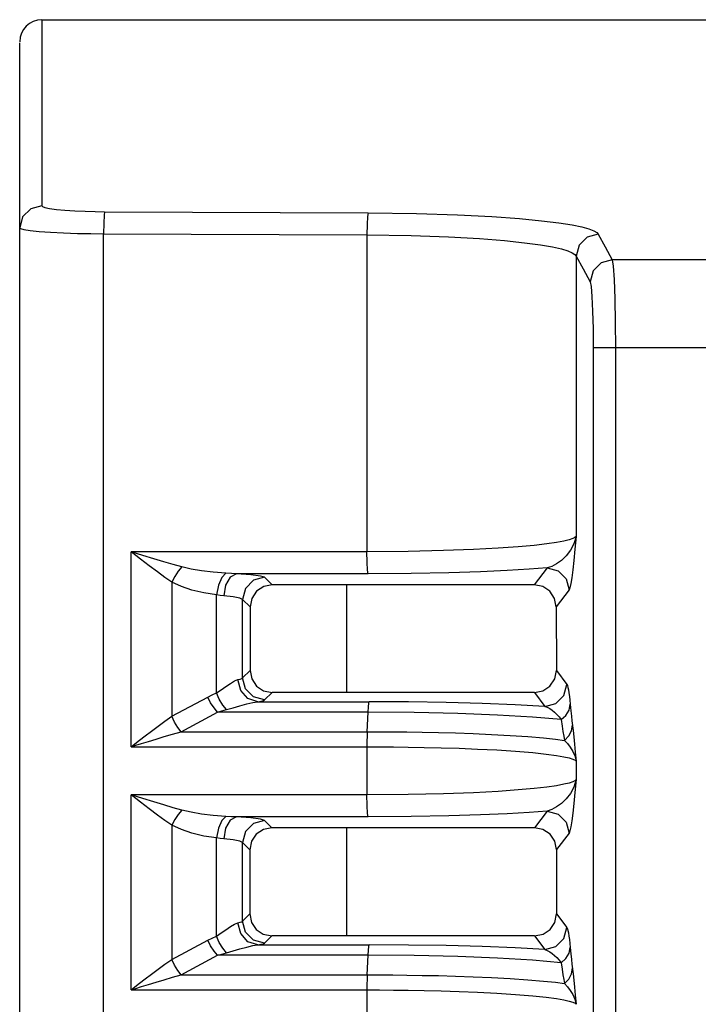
# Model space of a CAD drawing. Header units: millimetres. Extents: x 0 to 700, y 0 to 600.
# Tile 4 of 65: x 267 to 282, y 134 to 156. Entities that reach past the tile are written whole.
import ezdxf

# ---------------------------------------------------------------- set-up
doc = ezdxf.new("R2010")
doc.units = ezdxf.units.MM
doc.header["$LTSCALE"] = 39.111111
doc.layers.get('0').update_dxf_attribs({"linetype": 'CONTINUOUS'})

msp = doc.modelspace()

# ---------------------------------------------------------------- linework, layer by layer
at = {"color": 7, "linetype": 'CONTINUOUS'}
for p, q in [((267.154, 156.44), (333.441, 156.44)), ((267.154, 156.44), (267.154, 152.23)), ((266.654, 82.14), (266.654, 155.916)), ((266.904, 152.163), (266.721, 151.981)), ((267.154, 152.23), (266.904, 152.163)), ((267.154, 152.23), (267.17, 152.211)), ((267.17, 152.211), (267.226, 152.189)), ((267.226, 152.189), (267.331, 152.168)), ((267.331, 152.168), (267.484, 152.147)), ((267.484, 152.147), (267.678, 152.129)), ((267.678, 152.129), (267.899, 152.115)), ((266.721, 151.981), (266.654, 151.732)), ((267.899, 152.115), (268.133, 152.105)), ((268.133, 152.105), (268.362, 152.1)), ((268.362, 152.1), (268.576, 152.097)), ((268.563, 152.017), (268.554, 151.836)), ((268.576, 152.097), (268.563, 152.017)), ((268.576, 152.097), (274.537, 152.069)), ((274.525, 151.989), (274.515, 151.808)), ((274.537, 152.069), (274.525, 151.989)), ((274.537, 152.069), (275.63, 152.054)), ((275.63, 152.054), (276.561, 152.024)), ((276.561, 152.024), (277.333, 151.985)), ((277.333, 151.985), (277.959, 151.94)), ((277.959, 151.94), (278.459, 151.893)), ((266.654, 151.732), (266.675, 151.713)), ((266.675, 151.713), (266.751, 151.691)), ((266.751, 151.691), (266.89, 151.67)), ((268.554, 151.836), (268.549, 151.599)), ((274.515, 151.808), (274.511, 151.571)), ((278.459, 151.893), (278.851, 151.845)), ((278.851, 151.845), (279.151, 151.797)), ((279.151, 151.797), (279.374, 151.751)), ((279.374, 151.751), (279.533, 151.707)), ((279.533, 151.707), (279.641, 151.666)), ((266.89, 151.67), (267.095, 151.649)), ((267.095, 151.649), (267.353, 151.631)), ((267.353, 151.631), (267.648, 151.617)), ((267.648, 151.617), (267.96, 151.607)), ((267.96, 151.607), (268.264, 151.602)), ((268.264, 151.602), (268.549, 151.599)), ((268.549, 151.599), (274.511, 151.571)), ((268.549, 82.14), (268.549, 151.599)), ((274.511, 151.571), (275.508, 151.556)), ((274.511, 151.571), (274.511, 144.406)), ((275.508, 151.556), (276.352, 151.526)), ((276.352, 151.526), (277.054, 151.487)), ((277.054, 151.487), (277.623, 151.442)), ((279.493, 151.524), (279.31, 151.342)), ((279.742, 151.591), (279.493, 151.524)), ((279.641, 151.666), (279.708, 151.628)), ((279.708, 151.628), (279.742, 151.591)), ((279.742, 151.591), (279.9, 151.303)), ((277.623, 151.442), (278.077, 151.395)), ((278.077, 151.395), (278.433, 151.347)), ((278.433, 151.347), (278.706, 151.299)), ((278.706, 151.299), (278.908, 151.253)), ((278.908, 151.253), (279.053, 151.21)), ((279.31, 151.342), (279.242, 151.094)), ((279.9, 151.303), (280.058, 151.006)), ((279.053, 151.21), (279.151, 151.168)), ((279.151, 151.168), (279.212, 151.13)), ((279.212, 151.13), (279.242, 151.094)), ((279.242, 151.094), (279.4, 150.805)), ((279.242, 151.094), (279.242, 144.751)), ((280.058, 151.006), (279.809, 150.939)), ((282.734, 151.006), (280.058, 151.006)), ((280.058, 151.006), (280.08, 150.865)), ((279.4, 150.805), (279.558, 150.509)), ((279.809, 150.939), (279.626, 150.757)), ((280.08, 150.865), (280.1, 150.563)), ((279.626, 150.757), (279.558, 150.509)), ((280.1, 150.563), (280.115, 150.124)), ((279.558, 150.509), (279.58, 150.404)), ((279.58, 150.404), (279.6, 150.176)), ((279.6, 150.176), (279.616, 149.847)), ((280.115, 150.124), (280.125, 149.59)), ((279.616, 149.847), (279.626, 149.446)), ((279.626, 149.446), (279.629, 149.016)), ((280.125, 149.59), (280.129, 149.016)), ((283.175, 149.016), (279.629, 149.016)), ((279.629, 149.016), (279.629, 82.14)), ((280.129, 149.016), (280.129, 83.396)), ((278.292, 144.548), (277.929, 144.516)), ((278.578, 144.581), (278.292, 144.548)), ((278.798, 144.613), (278.578, 144.581)), ((278.963, 144.644), (278.798, 144.613)), ((279.082, 144.673), (278.963, 144.644)), ((279.164, 144.701), (279.082, 144.673)), ((279.192, 144.583), (279.113, 144.437)), ((279.215, 144.726), (279.164, 144.701)), ((279.242, 144.751), (279.192, 144.583)), ((279.242, 144.751), (279.215, 144.461)), ((279.242, 144.751), (279.215, 144.726)), ((269.44, 144.322), (269.175, 144.406)), ((269.387, 144.239), (269.175, 144.406)), ((274.511, 144.406), (269.175, 144.406)), ((269.175, 139.993), (269.175, 144.406)), ((269.686, 144.246), (269.44, 144.322)), ((275.444, 144.413), (274.511, 144.406)), ((274.514, 144.166), (274.511, 144.406)), ((276.245, 144.43), (275.444, 144.413)), ((276.919, 144.455), (276.245, 144.43)), ((277.476, 144.484), (276.919, 144.455)), ((277.929, 144.516), (277.476, 144.484)), ((279.113, 144.437), (279.017, 144.312)), ((279.215, 144.461), (279.19, 144.209)), ((269.585, 144.086), (269.387, 144.239)), ((269.915, 144.177), (269.686, 144.246)), ((270.126, 144.115), (269.915, 144.177)), ((270.321, 144.061), (270.126, 144.115)), ((274.523, 143.985), (274.514, 144.166)), ((278.801, 144.131), (278.693, 144.074)), ((278.91, 144.21), (278.801, 144.131)), ((279.017, 144.312), (278.91, 144.21)), ((279.19, 144.209), (279.166, 143.993)), ((269.769, 143.947), (269.585, 144.086)), ((269.94, 143.824), (269.769, 143.947)), ((270.239, 143.964), (270.162, 143.846)), ((270.321, 144.061), (270.239, 143.964)), ((270.533, 144.013), (270.321, 144.061)), ((270.77, 143.972), (270.533, 144.013)), ((271.032, 143.94), (270.77, 143.972)), ((271.318, 143.918), (271.032, 143.94)), ((271.318, 143.918), (271.224, 143.825)), ((271.443, 143.912), (271.318, 143.918)), ((271.557, 143.907), (271.418, 143.832)), ((271.557, 143.907), (271.443, 143.912)), ((274.535, 143.907), (271.557, 143.907)), ((271.88, 143.885), (271.557, 143.907)), ((272.104, 143.856), (271.88, 143.885)), ((274.535, 143.907), (274.523, 143.985)), ((275.512, 143.913), (274.535, 143.907)), ((276.359, 143.929), (275.512, 143.913)), ((277.08, 143.952), (276.359, 143.929)), ((277.682, 143.979), (277.08, 143.952)), ((278.179, 144.009), (277.682, 143.979)), ((278.584, 144.04), (278.179, 144.009)), ((278.584, 144.04), (278.295, 143.656)), ((278.693, 144.074), (278.584, 144.04)), ((278.584, 144.04), (278.832, 143.972)), ((278.832, 143.972), (279.014, 143.789)), ((279.166, 143.993), (279.143, 143.817)), ((270.097, 143.717), (269.94, 143.824)), ((270.162, 143.846), (270.097, 143.717)), ((270.312, 143.619), (270.097, 143.717)), ((270.097, 143.717), (270.097, 140.682)), ((271.224, 143.825), (271.149, 143.65)), ((271.418, 143.832), (271.313, 143.65)), ((271.947, 143.759), (271.764, 143.576)), ((272.196, 143.826), (271.947, 143.759)), ((272.196, 143.826), (272.104, 143.856)), ((272.366, 143.656), (272.175, 143.618)), ((272.366, 143.656), (272.196, 143.826)), ((278.295, 143.656), (272.366, 143.656)), ((274.054, 141.22), (274.054, 143.656)), ((278.487, 143.618), (278.295, 143.656)), ((279.014, 143.789), (279.081, 143.541)), ((279.122, 143.684), (279.101, 143.592)), ((279.143, 143.817), (279.122, 143.684)), ((270.552, 143.538), (270.312, 143.619)), ((270.818, 143.475), (270.552, 143.538)), ((271.107, 143.43), (270.818, 143.475)), ((271.149, 143.65), (271.107, 143.43)), ((271.313, 143.65), (271.269, 143.408)), ((271.764, 143.576), (271.696, 143.327)), ((272.013, 143.51), (271.905, 143.348)), ((272.175, 143.618), (272.013, 143.51)), ((278.648, 143.51), (278.487, 143.618)), ((278.756, 143.35), (278.648, 143.51)), ((279.081, 143.541), (278.794, 143.159)), ((279.101, 143.592), (279.081, 143.541)), ((271.192, 143.417), (271.107, 143.43)), ((271.107, 141.212), (271.107, 143.43)), ((271.269, 143.408), (271.192, 143.417)), ((271.485, 143.386), (271.269, 143.408)), ((271.634, 143.357), (271.485, 143.386)), ((271.696, 143.327), (271.634, 143.357)), ((271.866, 143.156), (271.696, 143.327)), ((271.696, 141.552), (271.696, 143.327)), ((271.905, 143.348), (271.866, 143.156)), ((278.794, 143.159), (278.756, 143.35)), ((271.866, 143.156), (271.865, 141.722)), ((278.794, 143.159), (278.795, 141.719)), ((271.696, 141.552), (271.865, 141.722)), ((271.865, 141.722), (271.903, 141.529)), ((278.757, 141.527), (278.795, 141.719)), ((278.795, 141.719), (279.033, 141.402)), ((271.317, 141.356), (271.42, 141.427)), ((271.42, 141.427), (271.514, 141.482)), ((271.514, 141.482), (271.59, 141.512)), ((271.59, 141.512), (271.639, 141.524)), ((271.655, 141.266), (271.59, 141.512)), ((271.639, 141.524), (271.676, 141.537)), ((271.676, 141.537), (271.696, 141.552)), ((271.764, 141.303), (271.696, 141.552)), ((271.903, 141.529), (272.011, 141.367)), ((278.65, 141.366), (278.757, 141.527)), ((271.005, 141.166), (271.107, 141.212)), ((271.107, 141.212), (271.211, 141.282)), ((271.17, 141.067), (271.107, 141.212)), ((271.211, 141.282), (271.317, 141.356)), ((271.818, 141.084), (271.655, 141.266)), ((271.947, 141.12), (271.764, 141.303)), ((272.011, 141.367), (272.172, 141.259)), ((272.172, 141.259), (272.363, 141.22)), ((272.196, 141.053), (272.363, 141.22)), ((278.297, 141.22), (272.363, 141.22)), ((278.297, 141.22), (278.489, 141.259)), ((278.297, 141.22), (278.535, 140.904)), ((278.489, 141.259), (278.65, 141.366)), ((278.966, 141.154), (279.033, 141.402)), ((279.033, 141.402), (279.045, 141.378)), ((279.045, 141.378), (279.056, 141.337)), ((279.056, 141.337), (279.068, 141.281)), ((279.068, 141.281), (279.079, 141.212)), ((279.079, 141.212), (279.089, 141.133)), ((270.097, 140.682), (270.909, 141.117)), ((270.909, 141.117), (271.005, 141.166)), ((270.974, 140.99), (270.909, 141.117)), ((271.051, 140.873), (270.974, 140.99)), ((271.246, 140.936), (271.17, 141.067)), ((271.791, 140.962), (271.928, 140.995)), ((272.038, 141.013), (271.818, 141.084)), ((271.928, 140.995), (272.038, 141.013)), ((272.196, 141.053), (271.947, 141.12)), ((272.038, 141.013), (272.111, 141.025)), ((272.038, 141.013), (274.562, 141.013)), ((272.111, 141.025), (272.166, 141.038)), ((272.166, 141.038), (272.196, 141.053)), ((274.552, 140.977), (274.562, 141.013)), ((275.448, 141.008), (274.562, 141.013)), ((276.304, 140.995), (275.448, 141.008)), ((277.114, 140.972), (276.304, 140.995)), ((278.784, 140.972), (278.966, 141.154)), ((279.089, 141.133), (279.099, 141.046)), ((279.099, 141.046), (279.108, 140.954)), ((270.308, 140.334), (271.132, 140.776)), ((271.132, 140.776), (271.051, 140.873)), ((271.132, 140.776), (271.228, 140.805)), ((274.536, 140.776), (271.132, 140.776)), ((271.228, 140.805), (271.329, 140.833)), ((271.329, 140.833), (271.246, 140.936)), ((271.329, 140.833), (271.483, 140.875)), ((271.483, 140.875), (271.638, 140.92)), ((271.638, 140.92), (271.791, 140.962)), ((274.514, 140.334), (274.536, 140.776)), ((274.536, 140.776), (274.543, 140.896)), ((275.576, 140.769), (274.536, 140.776)), ((274.543, 140.896), (274.552, 140.977)), ((276.563, 140.747), (275.576, 140.769)), ((277.863, 140.942), (277.114, 140.972)), ((278.535, 140.904), (277.863, 140.942)), ((278.535, 140.904), (278.784, 140.972)), ((278.535, 140.904), (278.59, 140.886)), ((278.59, 140.886), (278.646, 140.858)), ((278.646, 140.858), (278.701, 140.82)), ((278.701, 140.82), (278.755, 140.775)), ((278.755, 140.775), (278.807, 140.724)), ((279.01, 140.703), (279.081, 140.822)), ((279.081, 140.822), (279.108, 140.954)), ((279.108, 140.954), (279.122, 140.809)), ((279.122, 140.809), (279.135, 140.684)), ((269.783, 140.462), (269.939, 140.574)), ((269.939, 140.574), (270.097, 140.682)), ((270.158, 140.552), (270.097, 140.682)), ((270.23, 140.433), (270.158, 140.552)), ((277.466, 140.712), (276.563, 140.747)), ((278.256, 140.665), (277.466, 140.712)), ((278.901, 140.608), (278.256, 140.665)), ((278.807, 140.724), (278.856, 140.667)), ((278.856, 140.667), (278.901, 140.608)), ((278.901, 140.608), (279.01, 140.703)), ((278.901, 140.608), (278.923, 140.463)), ((279.135, 140.684), (279.146, 140.577)), ((279.146, 140.577), (279.173, 140.36)), ((269.492, 140.242), (269.633, 140.35)), ((269.633, 140.35), (269.783, 140.462)), ((270.114, 140.28), (270.307, 140.334)), ((270.308, 140.334), (270.23, 140.433)), ((270.308, 140.334), (274.514, 140.334)), ((274.514, 140.334), (274.512, 140.233)), ((274.514, 140.334), (274.792, 140.333)), ((274.792, 140.333), (275.092, 140.332)), ((275.092, 140.332), (275.415, 140.328)), ((275.415, 140.328), (275.762, 140.323)), ((275.762, 140.323), (276.13, 140.316)), ((276.13, 140.316), (276.515, 140.305)), ((278.923, 140.463), (278.944, 140.338)), ((278.944, 140.338), (278.963, 140.23)), ((279.074, 140.237), (279.135, 140.356)), ((279.135, 140.356), (279.158, 140.485)), ((279.173, 140.36), (279.188, 140.217)), ((269.259, 140.06), (269.367, 140.144)), ((269.367, 140.144), (269.492, 140.242)), ((269.412, 140.068), (269.566, 140.116)), ((269.566, 140.116), (269.738, 140.169)), ((269.738, 140.169), (269.923, 140.225)), ((269.923, 140.225), (270.114, 140.28)), ((274.512, 140.233), (274.51, 140.117)), ((274.51, 140.117), (274.511, 139.993)), ((276.515, 140.305), (276.916, 140.292)), ((276.916, 140.292), (277.331, 140.274)), ((277.331, 140.274), (277.752, 140.252)), ((277.752, 140.252), (278.153, 140.225)), ((278.153, 140.225), (278.501, 140.195)), ((278.501, 140.195), (278.774, 140.166)), ((278.774, 140.166), (278.98, 140.138)), ((278.963, 140.23), (278.98, 140.138)), ((278.98, 140.138), (279.074, 140.237)), ((278.98, 140.138), (279.047, 140.065)), ((279.188, 140.217), (279.205, 140.054)), ((269.175, 139.993), (269.259, 140.06)), ((269.175, 139.993), (269.279, 140.026)), ((269.175, 139.993), (274.511, 139.993)), ((269.279, 140.026), (269.412, 140.068)), ((274.511, 139.993), (274.797, 139.992)), ((274.511, 139.993), (274.511, 138.906)), ((274.797, 139.992), (275.108, 139.99)), ((275.108, 139.99), (275.445, 139.986)), ((275.445, 139.986), (275.808, 139.98)), ((275.808, 139.98), (276.192, 139.971)), ((276.192, 139.971), (276.594, 139.959)), ((276.594, 139.959), (277.013, 139.942)), ((277.013, 139.942), (277.445, 139.921)), ((277.445, 139.921), (277.872, 139.893)), ((277.872, 139.893), (278.259, 139.861)), ((279.047, 140.065), (279.109, 139.983)), ((279.109, 139.983), (279.165, 139.89)), ((279.165, 139.89), (279.211, 139.785)), ((279.205, 140.054), (279.223, 139.872)), ((279.223, 139.872), (279.242, 139.668)), ((278.259, 139.861), (278.567, 139.829)), ((278.567, 139.829), (278.797, 139.797)), ((278.797, 139.797), (278.966, 139.768)), ((278.966, 139.768), (279.086, 139.74)), ((279.086, 139.74), (279.167, 139.714)), ((279.167, 139.714), (279.217, 139.69)), ((279.211, 139.785), (279.242, 139.668)), ((279.217, 139.69), (279.242, 139.668)), ((279.242, 139.668), (279.242, 139.251)), ((279.164, 139.201), (279.082, 139.173)), ((279.215, 139.226), (279.164, 139.201)), ((279.242, 139.251), (279.192, 139.083)), ((279.242, 139.251), (279.215, 138.961)), ((279.242, 139.251), (279.215, 139.226)), ((277.476, 138.984), (276.919, 138.955)), ((277.929, 139.016), (277.476, 138.984)), ((278.292, 139.048), (277.929, 139.016)), ((278.578, 139.081), (278.292, 139.048)), ((278.798, 139.113), (278.578, 139.081)), ((278.963, 139.144), (278.798, 139.113)), ((279.082, 139.173), (278.963, 139.144)), ((279.192, 139.083), (279.113, 138.937)), ((269.44, 138.822), (269.175, 138.906)), ((269.387, 138.739), (269.175, 138.906)), ((274.511, 138.906), (269.175, 138.906)), ((269.175, 134.493), (269.175, 138.906)), ((269.686, 138.746), (269.44, 138.822)), ((275.444, 138.913), (274.511, 138.906)), ((274.514, 138.666), (274.511, 138.906)), ((276.245, 138.93), (275.444, 138.913)), ((276.919, 138.955), (276.245, 138.93)), ((279.017, 138.812), (278.91, 138.71)), ((279.113, 138.937), (279.017, 138.812)), ((279.215, 138.961), (279.19, 138.709)), ((269.585, 138.586), (269.387, 138.739)), ((269.769, 138.447), (269.585, 138.586)), ((269.915, 138.677), (269.686, 138.746)), ((270.126, 138.615), (269.915, 138.677)), ((270.321, 138.561), (270.126, 138.615)), ((270.321, 138.561), (270.239, 138.464)), ((270.533, 138.513), (270.321, 138.561)), ((274.523, 138.485), (274.514, 138.666)), ((278.584, 138.54), (278.179, 138.509)), ((278.584, 138.54), (278.3, 138.163)), ((278.693, 138.574), (278.584, 138.54)), ((278.584, 138.54), (278.832, 138.472)), ((278.801, 138.631), (278.693, 138.574)), ((278.91, 138.71), (278.801, 138.631)), ((279.19, 138.709), (279.166, 138.493)), ((269.94, 138.324), (269.769, 138.447)), ((270.097, 138.217), (269.94, 138.324)), ((270.162, 138.346), (270.097, 138.217)), ((270.239, 138.464), (270.162, 138.346)), ((270.77, 138.472), (270.533, 138.513)), ((271.032, 138.44), (270.77, 138.472)), ((271.318, 138.418), (271.032, 138.44)), ((271.224, 138.325), (271.149, 138.15)), ((271.318, 138.418), (271.224, 138.325)), ((271.418, 138.332), (271.313, 138.15)), ((271.443, 138.412), (271.318, 138.418)), ((271.557, 138.407), (271.418, 138.332)), ((271.557, 138.407), (271.443, 138.412)), ((274.535, 138.407), (271.557, 138.407)), ((271.88, 138.385), (271.557, 138.407)), ((272.104, 138.356), (271.88, 138.385)), ((272.196, 138.326), (271.947, 138.259)), ((272.196, 138.326), (272.104, 138.356)), ((272.359, 138.163), (272.196, 138.326)), ((274.535, 138.407), (274.523, 138.485)), ((275.512, 138.413), (274.535, 138.407)), ((276.359, 138.429), (275.512, 138.413)), ((277.08, 138.452), (276.359, 138.429)), ((277.682, 138.479), (277.08, 138.452)), ((278.179, 138.509), (277.682, 138.479)), ((278.832, 138.472), (279.014, 138.289)), ((279.143, 138.317), (279.122, 138.184)), ((279.166, 138.493), (279.143, 138.317)), ((270.312, 138.119), (270.097, 138.217)), ((270.097, 138.217), (270.097, 135.182)), ((270.552, 138.038), (270.312, 138.119)), ((271.149, 138.15), (271.107, 137.93)), ((271.313, 138.15), (271.269, 137.908)), ((271.947, 138.259), (271.764, 138.076)), ((272.168, 138.125), (272.006, 138.016)), ((272.359, 138.163), (272.168, 138.125)), ((278.3, 138.163), (272.359, 138.163)), ((274.054, 135.714), (274.054, 138.163)), ((278.492, 138.125), (278.3, 138.163)), ((278.653, 138.017), (278.492, 138.125)), ((279.014, 138.289), (279.081, 138.041)), ((279.101, 138.092), (279.081, 138.041)), ((279.122, 138.184), (279.101, 138.092)), ((270.818, 137.975), (270.552, 138.038)), ((271.107, 137.93), (270.818, 137.975)), ((271.192, 137.917), (271.107, 137.93)), ((271.107, 135.712), (271.107, 137.93)), ((271.269, 137.908), (271.192, 137.917)), ((271.485, 137.886), (271.269, 137.908)), ((271.634, 137.857), (271.485, 137.886)), ((271.764, 138.076), (271.696, 137.827)), ((272.006, 138.016), (271.898, 137.855)), ((278.761, 137.856), (278.653, 138.017)), ((279.081, 138.041), (278.799, 137.666)), ((271.696, 137.827), (271.634, 137.857)), ((271.86, 137.663), (271.696, 137.827)), ((271.696, 136.052), (271.696, 137.827)), ((271.86, 137.663), (271.858, 136.215)), ((271.898, 137.855), (271.86, 137.663)), ((278.799, 137.666), (278.761, 137.856)), ((278.799, 137.666), (278.8, 136.212)), ((271.696, 136.052), (271.858, 136.215)), ((271.858, 136.215), (271.896, 136.022)), ((278.763, 136.021), (278.8, 136.212)), ((278.8, 136.212), (279.033, 135.902)), ((271.317, 135.856), (271.42, 135.927)), ((271.42, 135.927), (271.514, 135.982)), ((271.514, 135.982), (271.59, 136.012)), ((271.59, 136.012), (271.639, 136.024)), ((271.655, 135.766), (271.59, 136.012)), ((271.639, 136.024), (271.676, 136.037)), ((271.676, 136.037), (271.696, 136.052)), ((271.764, 135.803), (271.696, 136.052)), ((271.896, 136.022), (272.004, 135.86)), ((272.004, 135.86), (272.165, 135.752)), ((278.494, 135.752), (278.655, 135.86)), ((278.655, 135.86), (278.763, 136.021)), ((278.966, 135.654), (279.033, 135.902)), ((279.033, 135.902), (279.045, 135.878)), ((279.045, 135.878), (279.056, 135.837)), ((270.909, 135.617), (271.005, 135.666)), ((271.005, 135.666), (271.107, 135.712)), ((271.107, 135.712), (271.211, 135.782)), ((271.17, 135.567), (271.107, 135.712)), ((271.211, 135.782), (271.317, 135.856)), ((271.818, 135.584), (271.655, 135.766)), ((271.947, 135.62), (271.764, 135.803)), ((272.165, 135.752), (272.356, 135.714)), ((272.196, 135.553), (272.356, 135.714)), ((278.302, 135.714), (272.356, 135.714)), ((278.302, 135.714), (278.494, 135.752)), ((278.302, 135.714), (278.535, 135.404)), ((278.784, 135.472), (278.966, 135.654)), ((279.056, 135.837), (279.068, 135.781)), ((279.068, 135.781), (279.079, 135.712)), ((279.079, 135.712), (279.089, 135.633)), ((270.097, 135.182), (270.909, 135.617)), ((270.974, 135.49), (270.909, 135.617)), ((271.051, 135.373), (270.974, 135.49)), ((271.246, 135.436), (271.17, 135.567)), ((271.329, 135.333), (271.246, 135.436)), ((271.483, 135.375), (271.638, 135.42)), ((271.638, 135.42), (271.791, 135.462)), ((271.791, 135.462), (271.928, 135.495)), ((272.038, 135.513), (271.818, 135.584)), ((271.928, 135.495), (272.038, 135.513)), ((272.196, 135.553), (271.947, 135.62)), ((272.038, 135.513), (272.111, 135.525)), ((272.038, 135.513), (274.562, 135.513)), ((272.111, 135.525), (272.166, 135.538)), ((272.166, 135.538), (272.196, 135.553)), ((274.543, 135.396), (274.552, 135.477)), ((274.552, 135.477), (274.562, 135.513)), ((275.448, 135.508), (274.562, 135.513)), ((276.304, 135.495), (275.448, 135.508)), ((277.114, 135.472), (276.304, 135.495)), ((277.863, 135.442), (277.114, 135.472)), ((278.535, 135.404), (277.863, 135.442)), ((278.535, 135.404), (278.784, 135.472)), ((279.081, 135.322), (279.108, 135.454)), ((279.089, 135.633), (279.099, 135.546)), ((279.099, 135.546), (279.108, 135.454)), ((279.108, 135.454), (279.122, 135.309)), ((270.308, 134.834), (271.132, 135.276)), ((271.132, 135.276), (271.051, 135.373)), ((271.132, 135.276), (271.228, 135.305)), ((274.536, 135.276), (271.132, 135.276)), ((271.228, 135.305), (271.329, 135.333)), ((271.329, 135.333), (271.483, 135.375)), ((274.514, 134.834), (274.536, 135.276)), ((274.536, 135.276), (274.543, 135.396)), ((275.576, 135.269), (274.536, 135.276)), ((276.563, 135.247), (275.576, 135.269)), ((277.466, 135.212), (276.563, 135.247)), ((278.256, 135.165), (277.466, 135.212)), ((278.535, 135.404), (278.59, 135.386)), ((278.59, 135.386), (278.646, 135.358)), ((278.646, 135.358), (278.701, 135.32)), ((278.701, 135.32), (278.755, 135.275)), ((278.755, 135.275), (278.807, 135.224)), ((278.807, 135.224), (278.856, 135.167)), ((278.901, 135.108), (279.01, 135.203)), ((279.01, 135.203), (279.081, 135.322)), ((279.122, 135.309), (279.135, 135.184)), ((269.783, 134.962), (269.939, 135.074)), ((269.939, 135.074), (270.097, 135.182)), ((270.158, 135.052), (270.097, 135.182)), ((270.23, 134.933), (270.158, 135.052)), ((278.901, 135.108), (278.256, 135.165)), ((278.856, 135.167), (278.901, 135.108)), ((278.901, 135.108), (278.923, 134.963)), ((279.135, 135.184), (279.146, 135.077)), ((279.135, 134.856), (279.158, 134.985)), ((279.146, 135.077), (279.173, 134.86)), ((269.492, 134.742), (269.633, 134.85)), ((269.633, 134.85), (269.783, 134.962)), ((269.923, 134.725), (270.114, 134.78)), ((270.114, 134.78), (270.307, 134.834)), ((270.308, 134.834), (270.23, 134.933)), ((270.308, 134.834), (274.514, 134.834)), ((274.514, 134.834), (274.512, 134.733)), ((274.514, 134.834), (274.792, 134.833)), ((274.792, 134.833), (275.092, 134.832)), ((275.092, 134.832), (275.415, 134.828)), ((275.415, 134.828), (275.762, 134.823)), ((275.762, 134.823), (276.13, 134.816)), ((276.13, 134.816), (276.515, 134.805)), ((276.515, 134.805), (276.916, 134.792)), ((276.916, 134.792), (277.331, 134.774)), ((277.331, 134.774), (277.752, 134.752)), ((277.752, 134.752), (278.153, 134.725)), ((278.923, 134.963), (278.944, 134.838)), ((278.944, 134.838), (278.963, 134.73)), ((279.074, 134.737), (279.135, 134.856)), ((279.173, 134.86), (279.188, 134.717)), ((269.175, 134.493), (269.259, 134.56)), ((269.175, 134.493), (269.279, 134.526)), ((269.259, 134.56), (269.367, 134.644)), ((269.279, 134.526), (269.412, 134.568)), ((269.367, 134.644), (269.492, 134.742)), ((269.412, 134.568), (269.566, 134.616)), ((269.566, 134.616), (269.738, 134.669)), ((269.738, 134.669), (269.923, 134.725)), ((274.512, 134.733), (274.51, 134.617)), ((274.51, 134.617), (274.511, 134.493)), ((278.153, 134.725), (278.501, 134.695)), ((278.501, 134.695), (278.774, 134.666)), ((278.774, 134.666), (278.98, 134.638)), ((278.963, 134.73), (278.98, 134.638)), ((278.98, 134.638), (279.074, 134.737)), ((278.98, 134.638), (279.047, 134.565)), ((279.047, 134.565), (279.109, 134.483)), ((279.188, 134.717), (279.205, 134.554)), ((279.205, 134.554), (279.223, 134.372)), ((269.175, 134.493), (274.511, 134.493)), ((274.511, 134.493), (274.797, 134.492)), ((274.511, 134.493), (274.511, 133.406)), ((274.797, 134.492), (275.108, 134.49)), ((275.108, 134.49), (275.445, 134.486)), ((275.445, 134.486), (275.808, 134.48)), ((275.808, 134.48), (276.192, 134.471)), ((276.192, 134.471), (276.594, 134.459)), ((276.594, 134.459), (277.013, 134.442)), ((277.013, 134.442), (277.445, 134.421)), ((277.445, 134.421), (277.872, 134.393)), ((277.872, 134.393), (278.259, 134.361)), ((278.259, 134.361), (278.567, 134.329)), ((278.567, 134.329), (278.797, 134.297)), ((279.109, 134.483), (279.165, 134.39)), ((279.165, 134.39), (279.211, 134.285)), ((279.223, 134.372), (279.242, 134.168)), ((278.797, 134.297), (278.966, 134.268)), ((278.966, 134.268), (279.086, 134.24)), ((279.086, 134.24), (279.167, 134.214)), ((279.167, 134.214), (279.217, 134.19)), ((279.211, 134.285), (279.242, 134.168)), ((279.217, 134.19), (279.242, 134.168))]:
    msp.add_line(p, q, dxfattribs=at)
msp.add_arc((267.154, 155.94), 0.5, 90, 180, dxfattribs=at)

doc.saveas('drawing.dxf')
